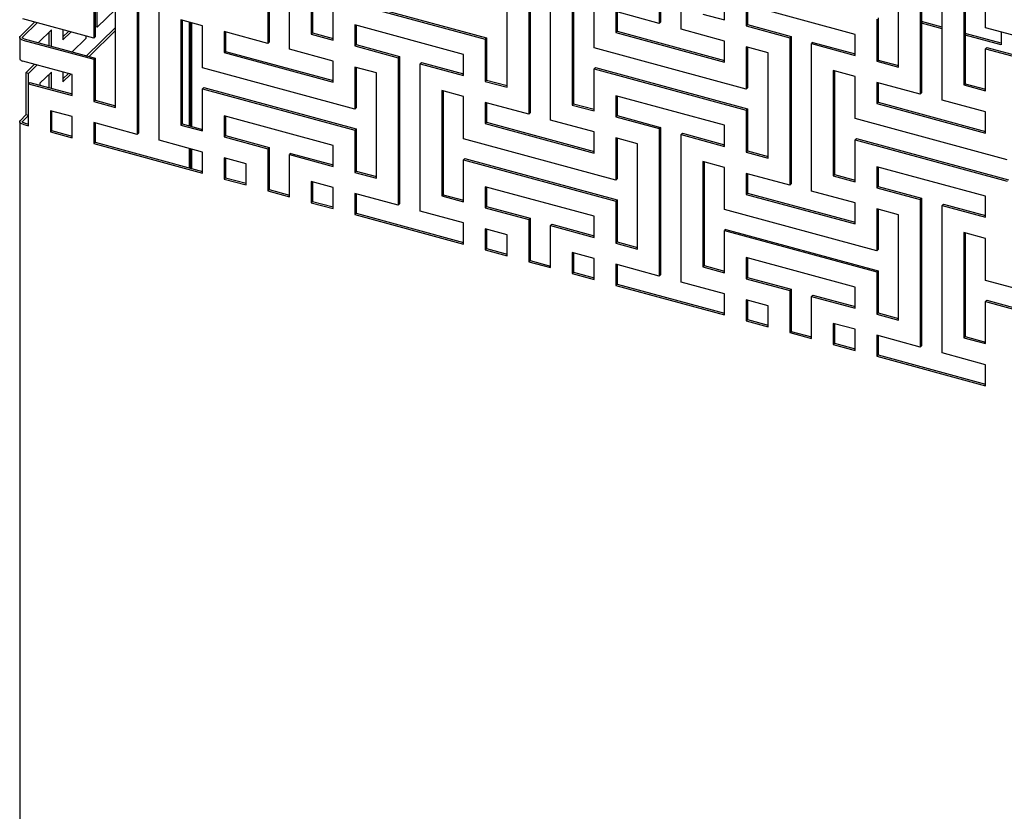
# Model space of a CAD drawing. Header units: millimetres. Extents: x -474 to 5676, y -231 to 4074.
# Tile 12 of 43: x 3675 to 4009, y 2013 to 2281. Entities that reach past the tile are written whole.
import ezdxf

# ---------------------------------------------------------------- set-up
doc = ezdxf.new("R2010")
doc.units = ezdxf.units.MM
doc.header["$LTSCALE"] = 12

msp = doc.modelspace()

# ---------------------------------------------------------------- linework, layer by layer
for p, q in [((3891.65, 2330.19), (3891.65, 2280.18)), ((3892.1, 2330.62), (3892.1, 2280.62)), ((3899.02, 2278.18), (3899.02, 2328.18)), ((3758.99, 2323.38), (3758.99, 2273.38)), ((3759.44, 2323.82), (3759.44, 2273.82)), ((3766.36, 2271.38), (3766.36, 2321.38)), ((3773.73, 2312.23), (3773.73, 2276.52)), ((3774.18, 2312.11), (3774.18, 2276.96)), ((3980.09, 2306.15), (3980.09, 2256.15)), ((3980.54, 2306.59), (3980.54, 2256.59)), ((3987.46, 2254.14), (3987.46, 2304.15)), ((3847.43, 2299.35), (3847.43, 2249.34)), ((3847.88, 2299.78), (3847.88, 2249.78)), ((3972.72, 2265.29), (3972.72, 2301.01)), ((3854.8, 2247.34), (3854.8, 2297.34)), ((3913.76, 2281.32), (3913.76, 2295.6)), ((3714.77, 2292.54), (3714.77, 2242.54)), ((3715.22, 2292.98), (3715.22, 2242.98)), ((3840.06, 2258.49), (3840.06, 2294.21)), ((3994.83, 2295), (3994.83, 2259.29)), ((3995.28, 2294.88), (3995.28, 2259.72)), ((4002.2, 2278.71), (4002.2, 2293)), ((3700.03, 2289.41), (3700.03, 2275.12)), ((3700.48, 2289.28), (3700.48, 2275.56)), ((3701.21, 2278.83), (3701.21, 2289.08)), ((3722.14, 2240.54), (3722.14, 2290.54)), ((3781.55, 2289.24), (3833.14, 2275.22)), ((3707.4, 2251.69), (3707.4, 2287.4)), ((3781.1, 2274.52), (3781.1, 2288.8)), ((3781.1, 2288.8), (3832.69, 2274.78)), ((3862.17, 2288.2), (3862.17, 2252.48)), ((3862.62, 2288.07), (3862.62, 2252.92)), ((3869.54, 2271.91), (3869.54, 2286.19)), ((3957.98, 2276.44), (3921.13, 2286.46)), ((3921.13, 2286.46), (3921.13, 2279.32)), ((3921.58, 2286.34), (3921.58, 2279.75)), ((3707.4, 2284.87), (3701.21, 2278.83)), ((3891.65, 2280.18), (3876.91, 2284.19)), ((3876.91, 2284.19), (3876.91, 2277.05)), ((3877.36, 2284.07), (3877.36, 2277.48)), ((3906.39, 2283.32), (3913.76, 2281.32)), ((3679.96, 2280.57), (3675.13, 2275.86)), ((3700.03, 2275.12), (3675.93, 2281.67)), ((3675.98, 2275.63), (3680.81, 2280.34)), ((3701.21, 2278.83), (3700.48, 2279.03)), ((3736.88, 2279.39), (3729.51, 2281.39)), ((3729.51, 2281.39), (3729.51, 2245.68)), ((3729.96, 2281.27), (3729.96, 2246.12)), ((3732.36, 2280.62), (3732.36, 2245.46)), ((3732.81, 2245.34), (3732.81, 2280.5)), ((3733.26, 2245.22), (3733.26, 2280.37)), ((3736.88, 2265.1), (3736.88, 2279.39)), ((3825.32, 2269.64), (3788.47, 2279.65)), ((3788.47, 2279.65), (3788.47, 2272.51)), ((3788.92, 2279.53), (3788.92, 2272.95)), ((3892.1, 2280.62), (3891.65, 2280.18)), ((3921.58, 2279.75), (3921.13, 2279.32)), ((3921.13, 2279.32), (3935.87, 2275.31)), ((3921.58, 2279.75), (3936.32, 2275.75)), ((3965.35, 2281.58), (3965.35, 2267.3)), ((3965.8, 2282.02), (3965.8, 2267.74)), ((3987.46, 2278.87), (3980.54, 2280.75)), ((3987.46, 2278.31), (3980.54, 2280.19)), ((3685.66, 2277.94), (3681.25, 2273.64)), ((3684.81, 2277.11), (3684.81, 2272.67)), ((3685.66, 2272.44), (3685.66, 2277.94)), ((3689.55, 2277.97), (3689.55, 2274.59)), ((3691.41, 2277.46), (3689.55, 2275.65)), ((3689.55, 2274.59), (3692.25, 2277.23)), ((3697.33, 2275.85), (3697.33, 2275.04)), ((3707.4, 2278.78), (3697.58, 2269.2)), ((3698.43, 2268.97), (3707.4, 2277.72)), ((3700.48, 2275.56), (3700.03, 2275.12)), ((3758.99, 2273.38), (3744.25, 2277.39)), ((3744.25, 2277.39), (3744.25, 2270.24)), ((3744.7, 2277.27), (3744.7, 2270.68)), ((3774.18, 2276.96), (3773.73, 2276.52)), ((3773.73, 2276.52), (3781.1, 2274.52)), ((3774.18, 2276.96), (3781.1, 2275.07)), ((3877.36, 2277.48), (3876.91, 2277.05)), ((3876.91, 2277.05), (3913.76, 2267.03)), ((3877.36, 2277.48), (3913.76, 2267.59)), ((3913.76, 2274.18), (3899.02, 2278.18)), ((3936.32, 2275.75), (3935.87, 2275.31)), ((3936.32, 2275.75), (3936.32, 2225.75)), ((3957.98, 2269.3), (3957.98, 2276.44)), ((4007.55, 2273.41), (3995.28, 2276.75)), ((4007.55, 2272.85), (3995.28, 2276.19)), ((4053.79, 2264.69), (4002.2, 2278.71)), ((4007.55, 2277.26), (4007.55, 2272.85)), ((3674.91, 2275.4), (3674.91, 2268.26)), ((3675.93, 2274.53), (3700.03, 2267.98)), ((3676.38, 2274.96), (3700.48, 2268.41)), ((3697.33, 2275.04), (3692.7, 2270.53)), ((3759.44, 2273.82), (3758.99, 2273.38)), ((3788.92, 2272.95), (3788.47, 2272.51)), ((3788.47, 2272.51), (3803.21, 2268.51)), ((3788.92, 2272.95), (3803.66, 2268.94)), ((3833.14, 2275.22), (3832.69, 2274.78)), ((3832.69, 2274.78), (3832.69, 2260.49)), ((3833.14, 2275.22), (3833.14, 2260.93)), ((3913.76, 2267.03), (3913.76, 2274.18)), ((3935.87, 2275.31), (3935.87, 2225.31)), ((3943.69, 2273.74), (3943.24, 2273.31)), ((3943.24, 2223.3), (3943.24, 2273.31)), ((3943.24, 2273.31), (3957.98, 2269.3)), ((3943.69, 2273.74), (3957.98, 2269.86)), ((3744.7, 2270.68), (3744.25, 2270.24)), ((3744.25, 2270.24), (3781.1, 2260.23)), ((3744.7, 2270.68), (3781.1, 2260.79)), ((3781.1, 2267.37), (3766.36, 2271.38)), ((3803.66, 2268.94), (3803.21, 2268.51)), ((3803.66, 2268.94), (3803.66, 2218.94)), ((3825.32, 2262.5), (3825.32, 2269.64)), ((3921.13, 2257.89), (3869.54, 2271.91)), ((3928.5, 2270.17), (3921.13, 2272.17)), ((3921.13, 2272.17), (3921.13, 2257.89)), ((3921.58, 2272.05), (3921.58, 2258.32)), ((3928.5, 2234.45), (3928.5, 2270.17)), ((4002.65, 2272.01), (4002.2, 2271.57)), ((4002.2, 2257.28), (4002.2, 2271.57)), ((4002.2, 2271.57), (4053.79, 2257.55)), ((4002.65, 2272.01), (4054.24, 2257.98)), ((3692.66, 2262.84), (3675.93, 2267.38)), ((3679.96, 2266.29), (3677.03, 2263.43)), ((3677.88, 2263.2), (3680.8, 2266.06)), ((3700.48, 2268.41), (3700.03, 2267.98)), ((3700.03, 2267.98), (3700.03, 2253.69)), ((3700.48, 2268.41), (3700.48, 2254.13)), ((3781.1, 2260.23), (3781.1, 2267.37)), ((3803.21, 2268.51), (3803.21, 2218.5)), ((3811.03, 2266.94), (3810.58, 2266.5)), ((3810.58, 2216.5), (3810.58, 2266.5)), ((3810.58, 2266.5), (3825.32, 2262.5)), ((3811.03, 2266.94), (3825.32, 2263.06)), ((3965.8, 2267.74), (3965.35, 2267.3)), ((3965.35, 2267.3), (3972.72, 2265.29)), ((3965.8, 2267.74), (3972.72, 2265.85)), ((3677.88, 2263.2), (3677.03, 2263.43)), ((3677.03, 2263.43), (3677.03, 2249.15)), ((3677.88, 2248.91), (3677.88, 2263.2)), ((3685.66, 2263.65), (3681.77, 2259.85)), ((3684.81, 2262.82), (3684.81, 2258.39)), ((3685.66, 2258.16), (3685.66, 2263.65)), ((3689.55, 2263.68), (3689.55, 2260.3)), ((3691.41, 2263.18), (3689.55, 2261.36)), ((3689.55, 2260.3), (3692.25, 2262.94)), ((3692.66, 2255.69), (3692.66, 2262.84)), ((3788.47, 2251.08), (3736.88, 2265.1)), ((3795.84, 2263.37), (3788.47, 2265.37)), ((3788.47, 2265.37), (3788.47, 2251.08)), ((3788.92, 2265.25), (3788.92, 2251.52)), ((3795.84, 2227.65), (3795.84, 2263.37)), ((3869.99, 2265.2), (3869.54, 2264.76)), ((3869.54, 2250.48), (3869.54, 2264.76)), ((3869.54, 2264.76), (3921.13, 2250.74)), ((3869.99, 2265.2), (3921.58, 2251.18)), ((3957.98, 2262.16), (3950.61, 2264.16)), ((3950.61, 2264.16), (3950.61, 2228.45)), ((3951.06, 2264.04), (3951.06, 2228.88)), ((3678.37, 2260.14), (3677.92, 2259.7)), ((3677.92, 2245.41), (3677.92, 2259.7)), ((3677.92, 2259.7), (3692.66, 2255.69)), ((3678.37, 2260.14), (3692.66, 2256.25)), ((3681.77, 2259.85), (3681.77, 2259.21)), ((3833.14, 2260.93), (3832.69, 2260.49)), ((3832.69, 2260.49), (3840.06, 2258.49)), ((3833.14, 2260.93), (3840.06, 2259.05)), ((3957.98, 2247.87), (3957.98, 2262.16)), ((3980.09, 2256.15), (3965.35, 2260.15)), ((3965.35, 2260.15), (3965.35, 2253.01)), ((3965.8, 2260.03), (3965.8, 2253.45)), ((3995.28, 2259.72), (3994.83, 2259.29)), ((3994.83, 2259.29), (4002.2, 2257.28)), ((3995.28, 2259.72), (4002.2, 2257.84)), ((3737.33, 2258.4), (3736.88, 2257.96)), ((3736.88, 2243.68), (3736.88, 2257.96)), ((3736.88, 2257.96), (3788.47, 2243.94)), ((3737.33, 2258.4), (3788.92, 2244.38)), ((3825.32, 2255.35), (3817.95, 2257.36)), ((3817.95, 2257.36), (3817.95, 2221.64)), ((3818.4, 2257.23), (3818.4, 2222.08)), ((3913.76, 2245.6), (3876.91, 2255.62)), ((3876.91, 2255.62), (3876.91, 2248.48)), ((3921.58, 2258.32), (3921.13, 2257.89)), ((3980.54, 2256.59), (3980.09, 2256.15)), ((3700.48, 2254.13), (3700.03, 2253.69)), ((3700.03, 2253.69), (3707.4, 2251.69)), ((3700.48, 2254.13), (3707.4, 2252.25)), ((3825.32, 2241.07), (3825.32, 2255.35)), ((3847.43, 2249.34), (3832.69, 2253.35)), ((3832.69, 2253.35), (3832.69, 2246.21)), ((3833.14, 2253.23), (3833.14, 2246.64)), ((3862.62, 2252.92), (3862.17, 2252.48)), ((3862.17, 2252.48), (3869.54, 2250.48)), ((3862.62, 2252.92), (3869.54, 2251.04)), ((3877.36, 2255.5), (3877.36, 2248.91)), ((3965.8, 2253.45), (3965.35, 2253.01)), ((3965.35, 2253.01), (4002.2, 2242.99)), ((3965.8, 2253.45), (4002.2, 2243.55)), ((4002.2, 2250.14), (3987.46, 2254.14)), ((3677.03, 2249.15), (3675.13, 2247.29)), ((3675.98, 2247.06), (3677.88, 2248.91)), ((3677.88, 2248.91), (3677.03, 2249.15)), ((3685.29, 2250.55), (3685.29, 2243.41)), ((3692.66, 2248.55), (3685.29, 2250.55)), ((3685.73, 2250.43), (3685.73, 2243.85)), ((3788.92, 2251.52), (3788.47, 2251.08)), ((3847.88, 2249.78), (3847.43, 2249.34)), ((3877.36, 2248.91), (3876.91, 2248.48)), ((3877.36, 2248.91), (3892.1, 2244.91)), ((3921.58, 2251.18), (3921.13, 2250.74)), ((3921.13, 2250.74), (3921.13, 2236.46)), ((3921.58, 2251.18), (3921.58, 2236.9)), ((4002.2, 2242.99), (4002.2, 2250.14)), ((3674.91, 2246.83), (3674.91, 1584.88)), ((3675.93, 2245.95), (3677.92, 2245.41)), ((3676.38, 2246.39), (3677.92, 2245.97)), ((3692.66, 2241.41), (3692.66, 2248.55)), ((3714.77, 2242.54), (3700.03, 2246.55)), ((3700.03, 2246.55), (3700.03, 2239.4)), ((3700.48, 2246.43), (3700.48, 2239.84)), ((3729.96, 2246.12), (3729.51, 2245.68)), ((3729.51, 2245.68), (3736.88, 2243.68)), ((3729.96, 2246.12), (3736.88, 2244.23)), ((3781.1, 2238.8), (3744.25, 2248.81)), ((3744.25, 2248.81), (3744.25, 2241.67)), ((3744.7, 2248.69), (3744.7, 2242.11)), ((3833.14, 2246.64), (3832.69, 2246.21)), ((3832.69, 2246.21), (3869.54, 2236.19)), ((3833.14, 2246.64), (3869.54, 2236.75)), ((3869.54, 2243.34), (3854.8, 2247.34)), ((3876.91, 2248.48), (3891.65, 2244.47)), ((3913.76, 2238.46), (3913.76, 2245.6)), ((4009.57, 2233.85), (3957.98, 2247.87)), ((3685.73, 2243.85), (3685.29, 2243.41)), ((3685.29, 2243.41), (3692.66, 2241.41)), ((3685.73, 2243.85), (3692.66, 2241.97)), ((3715.22, 2242.98), (3714.77, 2242.54)), ((3788.92, 2244.38), (3788.47, 2243.94)), ((3788.47, 2243.94), (3788.47, 2229.65)), ((3788.92, 2244.38), (3788.92, 2230.09)), ((3869.54, 2236.19), (3869.54, 2243.34)), ((3892.1, 2244.91), (3891.65, 2244.47)), ((3891.65, 2244.47), (3891.65, 2194.47)), ((3892.1, 2244.91), (3892.1, 2194.91)), ((3899.47, 2242.9), (3899.02, 2242.47)), ((3899.02, 2192.46), (3899.02, 2242.47)), ((3899.02, 2242.47), (3913.76, 2238.46)), ((3899.47, 2242.9), (3913.76, 2239.02)), ((3700.48, 2239.84), (3700.03, 2239.4)), ((3700.03, 2239.4), (3736.88, 2229.39)), ((3700.48, 2239.84), (3736.88, 2229.95)), ((3736.88, 2236.53), (3722.14, 2240.54)), ((3744.7, 2242.11), (3744.25, 2241.67)), ((3744.25, 2241.67), (3758.99, 2237.67)), ((3744.7, 2242.11), (3759.44, 2238.1)), ((3876.91, 2227.05), (3825.32, 2241.07)), ((3884.28, 2239.33), (3876.91, 2241.33)), ((3876.91, 2241.33), (3876.91, 2227.05)), ((3877.36, 2241.21), (3877.36, 2227.48)), ((3884.28, 2203.61), (3884.28, 2239.33)), ((3958.43, 2241.17), (3957.98, 2240.73)), ((3957.98, 2226.44), (3957.98, 2240.73)), ((3957.98, 2240.73), (4009.57, 2226.71)), ((3958.43, 2241.17), (4010.02, 2227.14)), ((3732.36, 2237.76), (3732.36, 2231.17)), ((3732.81, 2231.05), (3732.81, 2237.64)), ((3733.26, 2230.93), (3733.26, 2237.52)), ((3736.88, 2229.39), (3736.88, 2236.53)), ((3759.44, 2238.1), (3758.99, 2237.67)), ((3758.99, 2237.67), (3758.99, 2223.38)), ((3759.44, 2238.1), (3759.44, 2223.82)), ((3766.81, 2236.1), (3766.36, 2235.66)), ((3766.36, 2221.38), (3766.36, 2235.66)), ((3766.36, 2235.66), (3781.1, 2231.66)), ((3766.81, 2236.1), (3781.1, 2232.22)), ((3781.1, 2231.66), (3781.1, 2238.8)), ((3921.58, 2236.9), (3921.13, 2236.46)), ((3921.13, 2236.46), (3928.5, 2234.45)), ((3921.58, 2236.9), (3928.5, 2235.01)), ((3744.25, 2234.53), (3744.25, 2227.38)), ((3751.62, 2232.53), (3744.25, 2234.53)), ((3744.7, 2234.41), (3744.7, 2227.82)), ((3751.62, 2225.38), (3751.62, 2232.53)), ((3825.77, 2234.36), (3825.32, 2233.92)), ((3825.32, 2219.64), (3825.32, 2233.92)), ((3825.32, 2233.92), (3876.91, 2219.9)), ((3825.77, 2234.36), (3877.36, 2220.34)), ((3913.76, 2231.32), (3906.39, 2233.32)), ((3906.39, 2233.32), (3906.39, 2197.61)), ((3906.84, 2233.2), (3906.84, 2198.04)), ((3788.92, 2230.09), (3788.47, 2229.65)), ((3788.47, 2229.65), (3795.84, 2227.65)), ((3788.92, 2230.09), (3795.84, 2228.21)), ((3913.76, 2217.03), (3913.76, 2231.32)), ((3935.87, 2225.31), (3921.13, 2229.31)), ((3921.13, 2229.31), (3921.13, 2222.17)), ((3921.58, 2229.19), (3921.58, 2222.61)), ((3951.06, 2228.88), (3950.61, 2228.45)), ((3951.06, 2228.88), (3957.98, 2227)), ((4002.2, 2221.57), (3965.35, 2231.58)), ((3965.35, 2231.58), (3965.35, 2224.44)), ((3965.8, 2231.46), (3965.8, 2224.88)), ((3744.7, 2227.82), (3744.25, 2227.38)), ((3744.25, 2227.38), (3751.62, 2225.38)), ((3744.7, 2227.82), (3751.62, 2225.94)), ((3781.1, 2224.51), (3773.73, 2226.52)), ((3773.73, 2226.52), (3773.73, 2219.37)), ((3774.18, 2226.39), (3774.18, 2219.81)), ((3877.36, 2227.48), (3876.91, 2227.05)), ((3936.32, 2225.75), (3935.87, 2225.31)), ((3950.61, 2228.45), (3957.98, 2226.44)), ((3759.44, 2223.82), (3758.99, 2223.38)), ((3758.99, 2223.38), (3766.36, 2221.38)), ((3759.44, 2223.82), (3766.36, 2221.93)), ((3781.1, 2217.37), (3781.1, 2224.51)), ((3803.21, 2218.5), (3788.47, 2222.51)), ((3788.47, 2222.51), (3788.47, 2215.37)), ((3788.92, 2222.39), (3788.92, 2215.8)), ((3869.54, 2214.76), (3832.69, 2224.78)), ((3832.69, 2224.78), (3832.69, 2217.64)), ((3833.14, 2224.66), (3833.14, 2218.07)), ((3921.58, 2222.61), (3921.13, 2222.17)), ((3921.13, 2222.17), (3957.98, 2212.15)), ((3921.58, 2222.61), (3957.98, 2212.71)), ((3957.98, 2219.3), (3943.24, 2223.3)), ((3965.8, 2224.88), (3965.35, 2224.44)), ((3965.35, 2224.44), (3980.09, 2220.43)), ((3965.8, 2224.88), (3980.54, 2220.87)), ((3774.18, 2219.81), (3773.73, 2219.37)), ((3773.73, 2219.37), (3781.1, 2217.37)), ((3774.18, 2219.81), (3781.1, 2217.93)), ((3803.66, 2218.94), (3803.21, 2218.5)), ((3818.4, 2222.08), (3817.95, 2221.64)), ((3817.95, 2221.64), (3825.32, 2219.64)), ((3818.4, 2222.08), (3825.32, 2220.2)), ((3877.36, 2220.34), (3876.91, 2219.9)), ((3876.91, 2219.9), (3876.91, 2205.62)), ((3877.36, 2220.34), (3877.36, 2206.06)), ((3957.98, 2212.15), (3957.98, 2219.3)), ((3980.54, 2220.87), (3980.09, 2220.43)), ((3980.09, 2220.43), (3980.09, 2170.43)), ((3980.54, 2220.87), (3980.54, 2170.87)), ((3987.91, 2218.87), (3987.46, 2218.43)), ((3987.91, 2218.87), (4002.2, 2214.98)), ((4002.2, 2214.42), (4002.2, 2221.57)), ((3788.92, 2215.8), (3788.47, 2215.37)), ((3788.92, 2215.8), (3825.32, 2205.91)), ((3825.32, 2212.5), (3810.58, 2216.5)), ((3833.14, 2218.07), (3832.69, 2217.64)), ((3832.69, 2217.64), (3847.43, 2213.63)), ((3833.14, 2218.07), (3847.88, 2214.07)), ((3965.35, 2203.01), (3913.76, 2217.03)), ((3972.72, 2215.29), (3965.35, 2217.3)), ((3965.35, 2217.3), (3965.35, 2203.01)), ((3965.8, 2217.17), (3965.8, 2203.45)), ((3987.46, 2168.43), (3987.46, 2218.43)), ((3987.46, 2218.43), (4002.2, 2214.42)), ((3788.47, 2215.37), (3825.32, 2205.35)), ((3825.32, 2205.35), (3825.32, 2212.5)), ((3847.88, 2214.07), (3847.43, 2213.63)), ((3847.43, 2213.63), (3847.43, 2199.34)), ((3847.88, 2214.07), (3847.88, 2199.78)), ((3869.54, 2207.62), (3869.54, 2214.76)), ((3972.72, 2179.58), (3972.72, 2215.29)), ((3840.06, 2208.49), (3832.69, 2210.49)), ((3832.69, 2210.49), (3832.69, 2203.35)), ((3833.14, 2210.37), (3833.14, 2203.79)), ((3855.25, 2212.06), (3854.8, 2211.63)), ((3854.8, 2197.34), (3854.8, 2211.63)), ((3854.8, 2211.63), (3869.54, 2207.62)), ((3855.25, 2212.06), (3869.54, 2208.18)), ((3914.21, 2210.33), (3913.76, 2209.89)), ((3913.76, 2195.6), (3913.76, 2209.89)), ((3913.76, 2209.89), (3965.35, 2195.87)), ((3914.21, 2210.33), (3965.8, 2196.3)), ((4002.2, 2207.28), (3994.83, 2209.28)), ((3994.83, 2209.28), (3994.83, 2173.57)), ((3995.28, 2209.16), (3995.28, 2174.01)), ((3840.06, 2201.35), (3840.06, 2208.49)), ((3877.36, 2206.06), (3876.91, 2205.62)), ((3876.91, 2205.62), (3884.28, 2203.61)), ((3877.36, 2206.06), (3884.28, 2204.17)), ((4002.2, 2193), (4002.2, 2207.28)), ((3833.14, 2203.79), (3832.69, 2203.35)), ((3832.69, 2203.35), (3840.06, 2201.35)), ((3833.14, 2203.79), (3840.06, 2201.9)), ((3862.17, 2202.48), (3862.17, 2195.34)), ((3869.54, 2200.48), (3862.17, 2202.48)), ((3862.62, 2202.36), (3862.62, 2195.77)), ((3965.8, 2203.45), (3965.35, 2203.01)), ((3847.88, 2199.78), (3847.43, 2199.34)), ((3847.43, 2199.34), (3854.8, 2197.34)), ((3847.88, 2199.78), (3854.8, 2197.9)), ((3869.54, 2193.33), (3869.54, 2200.48)), ((3957.98, 2190.73), (3921.13, 2200.74)), ((3921.13, 2200.74), (3921.13, 2193.6)), ((3921.58, 2200.62), (3921.58, 2194.04)), ((3862.62, 2195.77), (3862.17, 2195.34)), ((3862.62, 2195.77), (3869.54, 2193.89)), ((3891.65, 2194.47), (3876.91, 2198.47)), ((3876.91, 2198.47), (3876.91, 2191.33)), ((3877.36, 2198.35), (3877.36, 2191.77)), ((3906.84, 2198.04), (3906.39, 2197.61)), ((3906.39, 2197.61), (3913.76, 2195.6)), ((3906.84, 2198.04), (3913.76, 2196.16)), ((3965.8, 2196.3), (3965.35, 2195.87)), ((3965.35, 2195.87), (3965.35, 2181.58)), ((3965.8, 2196.3), (3965.8, 2182.02)), ((3862.17, 2195.34), (3869.54, 2193.33)), ((3892.1, 2194.91), (3891.65, 2194.47)), ((3913.76, 2188.46), (3899.02, 2192.46)), ((3921.58, 2194.04), (3921.13, 2193.6)), ((3921.13, 2193.6), (3935.87, 2189.59)), ((3921.58, 2194.04), (3936.32, 2190.03)), ((4053.79, 2178.97), (4002.2, 2193)), ((3877.36, 2191.77), (3876.91, 2191.33)), ((3876.91, 2191.33), (3913.76, 2181.31)), ((3877.36, 2191.77), (3913.76, 2181.87)), ((3936.32, 2190.03), (3935.87, 2189.59)), ((3935.87, 2189.59), (3935.87, 2175.31)), ((3936.32, 2190.03), (3936.32, 2175.74)), ((3957.98, 2183.58), (3957.98, 2190.73)), ((3913.76, 2181.31), (3913.76, 2188.46)), ((3921.13, 2186.46), (3921.13, 2179.31)), ((3928.5, 2184.45), (3921.13, 2186.46)), ((3921.58, 2186.33), (3921.58, 2179.75)), ((3943.69, 2188.03), (3943.24, 2187.59)), ((3943.24, 2173.3), (3943.24, 2187.59)), ((3943.24, 2187.59), (3957.98, 2183.58)), ((3943.69, 2188.03), (3957.98, 2184.14)), ((4002.65, 2186.29), (4002.2, 2185.85)), ((4002.2, 2171.57), (4002.2, 2185.85)), ((4002.2, 2185.85), (4053.79, 2171.83)), ((4002.65, 2186.29), (4054.24, 2172.27)), ((3928.5, 2177.31), (3928.5, 2184.45)), ((3921.58, 2179.75), (3921.13, 2179.31)), ((3921.13, 2179.31), (3928.5, 2177.31)), ((3921.58, 2179.75), (3928.5, 2177.87)), ((3965.8, 2182.02), (3965.35, 2181.58)), ((3965.35, 2181.58), (3972.72, 2179.58)), ((3965.8, 2182.02), (3972.72, 2180.14)), ((3936.32, 2175.74), (3935.87, 2175.31)), ((3936.32, 2175.74), (3943.24, 2173.86)), ((3950.61, 2178.44), (3950.61, 2171.3)), ((3957.98, 2176.44), (3950.61, 2178.44)), ((3951.06, 2178.32), (3951.06, 2171.74)), ((3957.98, 2169.3), (3957.98, 2176.44)), ((3935.87, 2175.31), (3943.24, 2173.3)), ((3980.09, 2170.43), (3965.35, 2174.44)), ((3965.35, 2174.44), (3965.35, 2167.29)), ((3965.8, 2174.32), (3965.8, 2167.73)), ((3995.28, 2174.01), (3994.83, 2173.57)), ((3994.83, 2173.57), (4002.2, 2171.57)), ((3995.28, 2174.01), (4002.2, 2172.13)), ((3951.06, 2171.74), (3950.61, 2171.3)), ((3950.61, 2171.3), (3957.98, 2169.3)), ((3951.06, 2171.74), (3957.98, 2169.86)), ((3980.54, 2170.87), (3980.09, 2170.43)), ((3965.8, 2167.73), (3965.35, 2167.29)), ((3965.35, 2167.29), (4002.2, 2157.28)), ((3965.8, 2167.73), (4002.2, 2157.84)), ((4002.2, 2164.42), (3987.46, 2168.43)), ((4002.2, 2157.28), (4002.2, 2164.42))]:
    msp.add_line(p, q)
at = {"flags": 128}
for points in [[(3675.93, 2274.53), (3675.62, 2274.63), (3675.35, 2274.77), (3675.14, 2274.93), (3674.99, 2275.11), (3674.92, 2275.3), (3674.91, 2275.49), (3674.99, 2275.68), (3675.13, 2275.86)], [(3676.38, 2274.96), (3676.22, 2275.02), (3676.09, 2275.08), (3675.98, 2275.16), (3675.91, 2275.25), (3675.87, 2275.35), (3675.87, 2275.45), (3675.91, 2275.54), (3675.98, 2275.63)], [(3674.91, 2268.26), (3674.92, 2268.15), (3674.99, 2267.96), (3675.14, 2267.79), (3675.35, 2267.62), (3675.62, 2267.49), (3675.93, 2267.38)], [(3675.93, 2245.95), (3675.62, 2246.06), (3675.35, 2246.2), (3675.14, 2246.36), (3674.99, 2246.53), (3674.92, 2246.72), (3674.91, 2246.92), (3674.99, 2247.11), (3675.13, 2247.29)], [(3676.38, 2246.39), (3676.22, 2246.44), (3676.09, 2246.51), (3675.98, 2246.59), (3675.91, 2246.68), (3675.87, 2246.78), (3675.87, 2246.87), (3675.91, 2246.97), (3675.98, 2247.06)]]:
    msp.add_lwpolyline(points, dxfattribs=at)

doc.saveas('drawing.dxf')
